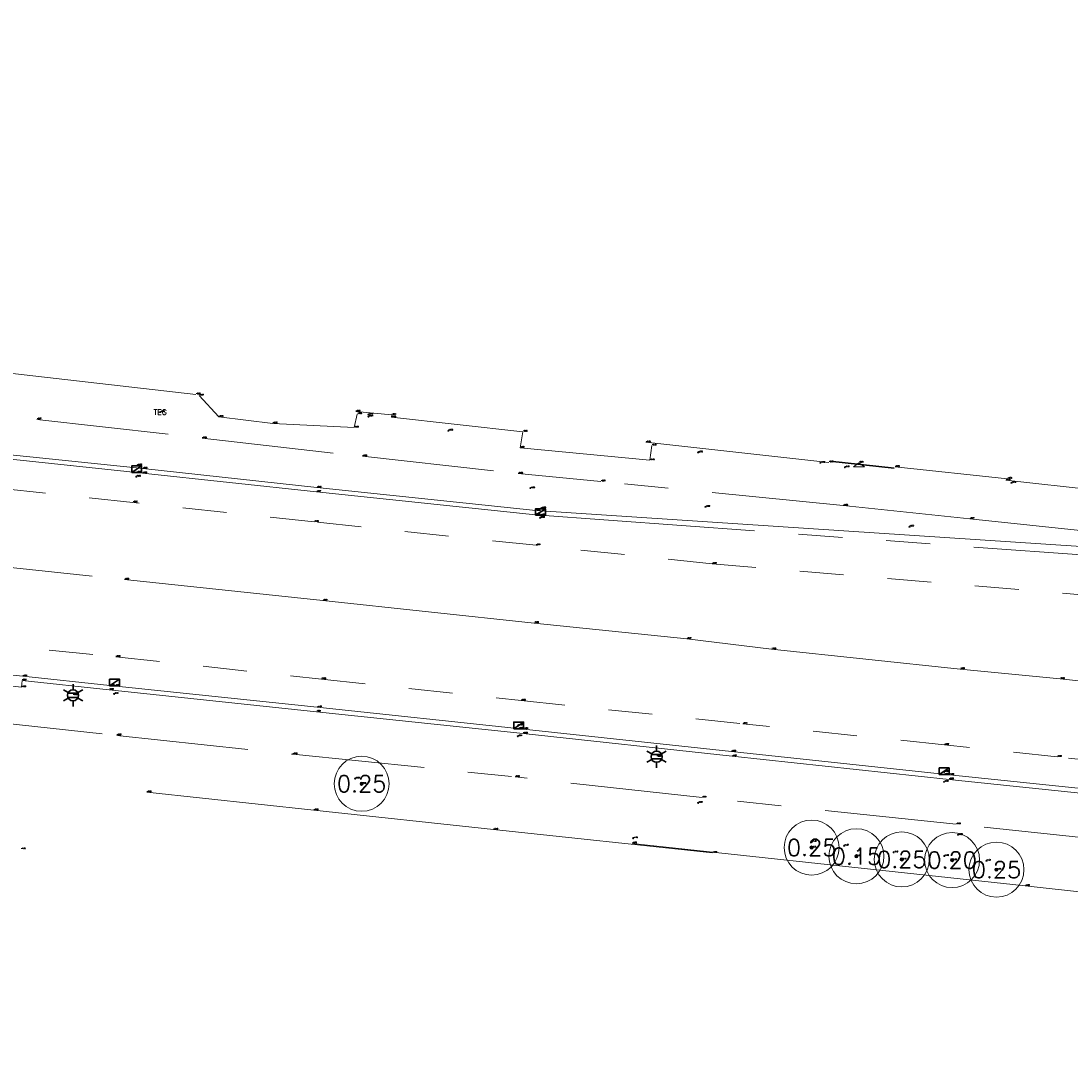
# Model space of a CAD drawing. Header units: metres. Extents: x 110598 to 111426, y 426464 to 427070.
# Tile 12 of 47: x 110778 to 110825, y 426755 to 426802. Entities that reach past the tile are written whole.
import ezdxf
from ezdxf.enums import TextEntityAlignment as Align

# ---------------------------------------------------------------- set-up
doc = ezdxf.new("R2010")
doc.units = ezdxf.units.M
doc.header["$MEASUREMENT"] = 0
for name, pattern in [('AM-AS', [16, 10, -2, 2, -2]), ('VH-OPSLUITBAND_60X200', [12, 6, -2, 2, -2]), ('VH-TROTTOIRBAND_180-200', [20, 10, -2, 2, -2, 2, -2]), ('XX-HIDDEN', [4, 2, -2])]:
    doc.linetypes.add(name, pattern=pattern)
for name, color, linetype, lineweight in [('B-BH-OG-TOPOGRAFIE_BEBOUWING-G', 10, 'Continuous', 30), ('B-GV-GR-BOOM-S', 90, 'Continuous', 13), ('B-GV-GR-BOOM_DIAMETER-T', 96, 'Continuous', 0), ('B-GV-GR-HAAG-G', 90, 'GR-HAAG1', 13), ('B-OI-RI-GWA_KOLK-S', 30, 'Continuous', 30), ('B-WA-OB-BESCHOEIING-G', 7, 'OB-BESCHOEIING', 13), ('B-WA-WH-WATER_GRENS-G', 142, 'Continuous', 0), ('B-WE-AM-AS-G', 10, 'AM-AS', 13), ('B-WE-IE-MEUBILAIR_WEGMEUBILAIR-S', 4, 'Continuous', 30), ('B-WE-IE-TERREINAFSCHEIDING_KUNSTMATIG_HEKWERK-G', 22, 'IE-TERREINAFSCHEIDING-KUNSTMATIG', 13), ('B-WE-IE-TERREINAFSCHEIDING_KUNSTMATIG_MUUR-G', 95, 'IE-TERREINAFSCHEIDING-KUNSTMATIG-DICHT', 13), ('B-WE-IE-TERREINAFSCHEIDING_KUNSTMATIG_SCHUTTING-G', 45, 'Continuous', 0), ('B-WE-VH-KANTOPSLUITING_ACHTERKANTBAND-G', 50, 'Continuous', 13), ('B-WE-VH-KANTOPSLUITING_INRITBAND-G', 211, 'Continuous', 13), ('B-WE-VH-KANTOPSLUITING_OPSLUITBAND_60X200-G', 150, 'VH-OPSLUITBAND_60X200', 13), ('B-WE-VH-KANTOPSLUITING_TROTTOIRBAND_180 200-G', 200, 'VH-TROTTOIRBAND_180-200', 13), ('B-WE-VH-MATERIAALGRENS-G', 52, 'XX-HIDDEN', 13), ('DTM-Dorpel', 20, 'Continuous', 0), ('DTM-Meetpunt', 40, 'Continuous', 0), ('mp', 7, 'Continuous', 0), ('X-XX-AL-HOOGTELABEL-S', 2, 'Continuous', 0), ('X-XX-AL-TEXT-T', 2, 'Continuous', 0)]:
    doc.layers.add(name, color=color, linetype=linetype, lineweight=lineweight)
doc.styles.add('LBD', font='txt.shx')
doc.styles.add('NLCS-ISO', font='arial.ttf')
doc.styles.add('null', font='NLCS.shx')
doc.styles.get("Standard").update_dxf_attribs({"font": 'txt.shx'})
doc.linetypes.add('GR-HAAG1', pattern='A,6,["°",null,S=0.125,R=0,X=0,Y=0],-2', length=8)
doc.linetypes.add('IE-TERREINAFSCHEIDING-KUNSTMATIG', pattern='A,4,["R",null,S=0.7500000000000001,R=90,X=0,Y=0],4,-2', length=10)
doc.linetypes.add('IE-TERREINAFSCHEIDING-KUNSTMATIG-DICHT', pattern='A,8,-1,["R",null,S=0.7500000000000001,R=90,X=0,Y=0],-1', length=10)
doc.linetypes.add('OB-BESCHOEIING', pattern='A,30,-5,["^A",null,S=1,R=0,X=0,Y=0],-5', length=40)

# ---------------------------------------------------------------- blocks, each defined once
blk = doc.blocks.new('MP')
at = {"layer": 'mp', "color": 0, "linetype": 'ByBlock', "lineweight": -2, "elevation": -0.036, "flags": 128}
blk.add_lwpolyline([(-0.005000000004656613, -0.008660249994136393), (-0.01000000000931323, 0), (-0.005000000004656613, 0.008660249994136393), (0.005000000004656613, 0.008660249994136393), (0.01000000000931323, 0), (0.005000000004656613, -0.008660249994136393), (-0.005000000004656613, -0.008660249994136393)], close=True, dxfattribs=at)
blk = doc.blocks.new('dorpelhoogte')
at = {"layer": 'DTM-Dorpel', "color": 0, "flags": 128}
for points in [[(0, 0), (-0.4905382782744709, -0.371556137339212)], [(0, 0), (0.4905382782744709, -0.371556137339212)], [(-0.4905382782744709, -0.371556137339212), (0.4905382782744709, -0.371556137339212)]]:
    blk.add_lwpolyline(points, dxfattribs=at)
blk = doc.blocks.new('SGR-BOOM_01')
at = {"ltscale": 0.1}
h = blk.add_hatch(color=0, dxfattribs=at)
edge = h.paths.add_edge_path()
edge.add_arc((7.366995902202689e-12, -5.115907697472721e-12), 0.15, 0, 360)
at = {"color": 0}
for centre, radius in [((0, 0), 2.5), ((7.366995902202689e-12, -5.115907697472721e-12), 0.04499999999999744)]:
    blk.add_circle(centre, radius, dxfattribs=at)
at = {"color": 0, "ltscale": 0.1}
blk.add_circle((7.366995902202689e-12, -5.115907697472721e-12), 0.15, dxfattribs=at)
blk = doc.blocks.new('B-SRI-KOLK_TROTTOIR-SO')
at = {"color": 0}
blk.add_line((-1.124999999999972, 0), (1.124999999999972, 1.499999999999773), dxfattribs=at)
blk.add_3dface([(-1.124999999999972, 0), (1.124999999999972, 0), (1.124999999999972, 1.499999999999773), (-1.124999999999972, 1.499999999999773)], dxfattribs=at)
blk = doc.blocks.new('B-SIE-WEG_LICHTMAST-SO')
at = {"color": 0, "ltscale": 0.1}
for p, q in [((8.349587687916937e-10, 1.265625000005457), (1.669846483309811e-09, 2.53125000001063)), ((-1.096064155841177, 0.6328125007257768), (-2.192125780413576, 1.265625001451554)), ((1.096064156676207, 0.6328124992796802), (2.192125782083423, 1.26562499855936)), ((-1.096064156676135, -0.6328124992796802), (-2.192125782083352, -1.26562499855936)), ((-8.349587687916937e-10, -1.265625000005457), (-1.669775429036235e-09, -2.53125000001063)), ((1.096064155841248, -0.6328125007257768), (2.192125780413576, -1.265625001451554))]:
    blk.add_line(p, q, dxfattribs=at)
at = {"color": 0, "flags": 128}
for points in [[(-1.162672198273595, 0.4999999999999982), (1.162672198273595, 0.4999999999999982)], [(-1.162672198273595, -0.4999999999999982), (1.162672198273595, -0.4999999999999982)]]:
    blk.add_lwpolyline(points, dxfattribs=at)
at = {"color": 0, "ltscale": 0.1}
blk.add_circle((0, 0), 1.265625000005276, dxfattribs=at)
at = {"color": 0, "style": 'NLCS-ISO'}
blk.add_attdef('TYPE', text='', height=1.8, dxfattribs=at).set_placement((1.669846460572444e-09, 2.53125000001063), align=Align.BOTTOM_CENTER)

msp = doc.modelspace()

# ---------------------------------------------------------------- linework, layer by layer
at = {"layer": 'B-BH-OG-TOPOGRAFIE_BEBOUWING-G', "flags": 128}
msp.add_lwpolyline([(110817.353, 426781.301), (110814.421, 426781.626)], dxfattribs=at)
at = {"layer": 'B-GV-GR-HAAG-G', "extrusion": (0.003400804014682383, 0.01999343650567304, 0.9997943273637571), "elevation": 8908.84386493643}
msp.add_lwpolyline([(-37665.38546657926, -439229.3135275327), (-37665.38546657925, -439228.5739046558)], dxfattribs=at)
at = {"layer": 'B-GV-GR-HAAG-G', "extrusion": (-0.005707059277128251, 0.0005531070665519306, 0.9999835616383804), "elevation": -397.0978265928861}
msp.add_lwpolyline([(110804.4330473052, 426781.9449197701), (110798.5309493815, 426782.5169198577)], dxfattribs=at)
at = {"layer": 'B-GV-GR-HAAG-G', "extrusion": (0.0005661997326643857, 0.00436805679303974, 0.9999902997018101), "elevation": 1926.169001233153}
msp.add_lwpolyline([(110806.312233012, 426777.9932975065), (110806.2246777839, 426777.317842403)], dxfattribs=at)
at = {"layer": 'B-GV-GR-HAAG-G'}
msp.add_polyline3d([(110785.742, 426784.608, -0.8050000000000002), (110786.63, 426783.632, -0.764), (110789.085, 426783.337, -0.76), (110792.791, 426783.154, -0.8), (110792.932, 426783.765, -0.8250000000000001)], dxfattribs=at)
at = {"layer": 'B-WA-OB-BESCHOEIING-G'}
msp.add_polyline3d([(110809.087, 426763.814, -2.076), (110799.124, 426764.876, -2.103000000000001), (110790.951, 426765.748, -2.004), (110783.352, 426766.569, -2.004)], dxfattribs=at)
at = {"layer": 'B-WA-WH-WATER_GRENS-G', "extrusion": (0.009673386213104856, 0.0901128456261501, 0.9958845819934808), "elevation": 39526.71895302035, "flags": 128}
msp.add_lwpolyline([(-64708.62840069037, -434358.3875451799), (-64686.22888664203, -434358.3927580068), (-64658.68750015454, -434358.2992747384), (-64645.73878222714, -434358.334893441), (-64640.08425015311, -434358.3459264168), (-64622.106497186, -434358.3654775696)], dxfattribs=at)
at = {"layer": 'B-WE-AM-AS-G', "extrusion": (-0.006205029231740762, -0.0344434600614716, 0.9993873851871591), "elevation": -15387.99217415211}
msp.add_lwpolyline([(33399.20357170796, 439389.7333465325), (33390.60066127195, 439389.1047377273), (33386.72679164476, 439388.8761527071)], dxfattribs=at)
at = {"layer": 'B-WE-AM-AS-G'}
for points in [[(110703.165, 426801.631, -0.8350000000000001), (110705.1524059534, 426800.0057288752, -0.8260000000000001), (110707.1484247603, 426798.3910469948, -0.8170000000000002), (110709.153, 426796.787, -0.8080000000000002), (110711.5111335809, 426794.9222588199, -0.8120000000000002), (110713.8808308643, 426793.0722349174, -0.816), (110716.262, 426791.237, -0.8200000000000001), (110718.989546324, 426789.49689693, -0.8250000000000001), (110721.7843639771, 426787.867031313, -0.8300000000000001), (110724.642, 426786.35, -0.8350000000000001), (110727.5482763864, 426784.9526121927, -0.8446666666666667), (110730.5078379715, 426783.6719364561, -0.8543333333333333), (110733.516, 426782.51, -0.864), (110736.5177250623, 426781.7272392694, -0.868), (110739.5472042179, 426781.0599134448, -0.872), (110742.6, 426780.509, -0.876), (110752.377, 426779.42, -0.914), (110762.176, 426778.377, -0.896), (110770.93, 426777.4430000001, -0.906), (110782.343, 426776.234, -0.899), (110791.37, 426775.2800000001, -0.906), (110800.977, 426774.263, -0.891), (110807.922, 426773.538, -0.869)], [(110854.116, 426768.6390000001, -0.8550000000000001), (110843.885, 426769.605, -0.8570000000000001), (110824.899, 426771.727, -0.8320000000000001), (110820.353, 426772.169, -0.8390000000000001)]]:
    msp.add_polyline3d(points, dxfattribs=at)
at = {"layer": 'B-WE-IE-TERREINAFSCHEIDING_KUNSTMATIG_HEKWERK-G', "extrusion": (-0.008933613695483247, -0.0461905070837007, 0.9988927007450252), "elevation": -20703.99401240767}
msp.add_lwpolyline([(27737.09495748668, 439569.9800012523), (27737.10428586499, 439569.8737234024), (27743.09963816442, 439570.3626015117)], dxfattribs=at)
at = {"layer": 'B-WE-IE-TERREINAFSCHEIDING_KUNSTMATIG_MUUR-G', "extrusion": (0.001160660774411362, -0.0001230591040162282, 0.9999993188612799), "elevation": 75.34706722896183}
msp.add_lwpolyline([(110822.4292368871, 426780.8335036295), (110817.3172333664, 426781.3755036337)], dxfattribs=at)
at = {"layer": 'B-WE-IE-TERREINAFSCHEIDING_KUNSTMATIG_SCHUTTING-G', "extrusion": (0.1110296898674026, 0.9763498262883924, 0.1855085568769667), "elevation": 428991.4630347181, "flags": 128}
msp.add_lwpolyline([(-61836.5864799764, -80988.37488257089), (-61841.98889518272, -80988.19272072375), (-61853.33656799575, -80988.14489051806)], dxfattribs=at)
at = {"layer": 'B-WE-IE-TERREINAFSCHEIDING_KUNSTMATIG_SCHUTTING-G', "extrusion": (0.0102843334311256, -0.0009474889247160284, 0.9999466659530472), "elevation": 734.2317305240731, "flags": 128}
msp.add_lwpolyline([(110787.0061921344, 426784.764246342), (110788.6452802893, 426784.6132462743)], dxfattribs=at)
at = {"layer": 'B-WE-IE-TERREINAFSCHEIDING_KUNSTMATIG_SCHUTTING-G', "extrusion": (-0.002374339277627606, 0.0002607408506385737, 0.9999971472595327), "elevation": -152.5955487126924, "flags": 128}
msp.add_lwpolyline([(110814.067828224, 426781.6212954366), (110805.7448041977, 426782.5352954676)], dxfattribs=at)
at = {"layer": 'B-WE-IE-TERREINAFSCHEIDING_KUNSTMATIG_SCHUTTING-G', "extrusion": (-0.005291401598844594, 0.0005875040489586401, 0.9999858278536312), "elevation": -336.4295562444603, "flags": 128}
msp.add_lwpolyline([(110829.0896354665, 426780.11430766), (110820.8755176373, 426781.0263078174)], dxfattribs=at)
at = {"layer": 'B-WE-VH-KANTOPSLUITING_ACHTERKANTBAND-G', "extrusion": (-0.003822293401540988, 0.0002521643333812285, 0.9999926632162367), "elevation": -316.7606000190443, "flags": 128}
msp.add_lwpolyline([(110800.2432930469, 426779.4774445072), (110831.2415214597, 426777.4324444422)], dxfattribs=at)
at = {"layer": 'B-WE-VH-KANTOPSLUITING_ACHTERKANTBAND-G'}
for points in [[(110801.056, 426779.384, -0.865), (110791.095, 426780.424, -0.8580000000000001), (110783.176, 426781.286, -0.8500000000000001), (110772.729, 426782.362, -0.861), (110760.827, 426783.63, -0.878), (110758.371, 426783.888, -0.899), (110758.2483923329, 426783.9073804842, -0.8966666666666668), (110758.1260518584, 426783.92838171, -0.8943333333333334), (110758.004, 426783.951, -0.892), (110757.8829992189, 426783.9750787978, -0.893), (110757.7623255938, 426784.0007469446, -0.894), (110757.642, 426784.028, -0.895), (110754.73, 426784.847, -0.927), (110754.6073419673, 426784.8873170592, -0.9276666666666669), (110754.4836455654, 426784.9243259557, -0.9283333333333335), (110754.359, 426784.958, -0.929), (110754.2330762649, 426784.9884101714, -0.9283333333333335), (110754.1063789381, 426785.0154167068, -0.9276666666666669), (110753.979, 426785.039, -0.927), (110748.569, 426785.612, -0.93), (110743.054, 426786.268, -0.873)], [(110737.944, 426776, -0.887), (110738.9395159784, 426775.8248369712, -0.8836666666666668), (110739.9306813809, 426775.6728116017, -0.8823333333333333), (110740.925, 426775.543, -0.881), (110744.389, 426775.183, -0.885), (110753.281, 426774.256, -0.902), (110761.282, 426773.395, -0.895), (110766.1, 426772.868, -0.895), (110770.342, 426772.434, -0.9480000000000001), (110771.699, 426772.297, -0.9470000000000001), (110771.678, 426771.9920000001, -0.9380000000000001), (110774.669, 426771.6770000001, -0.936), (110777.653, 426771.345, -0.902), (110777.684, 426771.654, -0.912), (110781.647, 426771.228, -0.921), (110791.076, 426770.2310000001, -0.911), (110800.472, 426769.243, -0.887)], [(110854.567, 426762.877, -0.8580000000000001), (110854.623, 426763.474, -0.867), (110852.174, 426763.73, -0.868), (110843.229, 426764.692, -0.8560000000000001), (110835.244, 426765.54, -0.862), (110827.562, 426766.353, -0.8560000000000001), (110819.848, 426767.1550000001, -0.863), (110809.984, 426768.2040000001, -0.867), (110800.472, 426769.243, -0.887)]]:
    msp.add_polyline3d(points, dxfattribs=at)
at = {"layer": 'B-WE-VH-KANTOPSLUITING_INRITBAND-G', "extrusion": (-0.05889133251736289, -0.4761529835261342, 0.8773882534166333), "elevation": -209733.4191311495, "flags": 128}
msp.add_lwpolyline([(57549.34915019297, 383542.8297192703), (57552.36682703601, 383542.8588992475), (57555.37214550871, 383542.9276806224)], dxfattribs=at)
at = {"layer": 'B-WE-VH-KANTOPSLUITING_OPSLUITBAND_60X200-G', "extrusion": (-0.00209307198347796, 0.0002313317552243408, 0.9999977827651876), "elevation": -134.0477912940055}
msp.add_lwpolyline([(110808.3655138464, 426766.3714285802), (110799.8694947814, 426767.3104286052)], dxfattribs=at)
at = {"layer": 'B-WE-VH-KANTOPSLUITING_OPSLUITBAND_60X200-G'}
for points in [[(110743.887, 426787.507, -0.8380000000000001), (110750.78, 426786.593, -0.891), (110756.092, 426785.987, -0.912), (110765.327, 426784.955, -0.859), (110762.491, 426787.097, -0.862), (110762.461, 426787.271, -0.668), (110766.052, 426786.778, -0.817), (110771.01, 426784.328, -0.868), (110778.361, 426783.521, -0.868), (110785.872, 426782.6660000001, -0.8480000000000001), (110793.162, 426781.842, -0.863), (110800.253, 426781.06, -0.8520000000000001), (110804.01, 426780.701, -0.8410000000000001)], [(110832.95, 426777.7420000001, -0.739), (110830.527, 426777.98, -0.74), (110826.243, 426778.423, -0.754), (110820.789, 426778.994, -0.766), (110815.034, 426779.598, -0.798), (110804.01, 426780.701, -0.8410000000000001)], [(110737.525, 426774.036, -0.8430000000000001), (110739.4120182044, 426773.7220120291, -0.8460000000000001), (110740.5071524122, 426773.5699933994, -0.8390000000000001), (110741.605, 426773.439, -0.8320000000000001), (110773.441, 426770.059, -0.872), (110775.366, 426769.877, -0.8530000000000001), (110781.987, 426769.156, -0.878), (110789.996, 426768.299, -0.876), (110800.114, 426767.268, -0.86)], [(110884.527, 426758.27, -0.778), (110869.581, 426759.898, -0.8280000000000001), (110855.934, 426761.312, -0.8320000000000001), (110852.116, 426761.714, -0.8520000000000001), (110827.406, 426764.35, -0.8090000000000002), (110820.169, 426765.111, -0.8320000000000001), (110808.61, 426766.3290000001, -0.8420000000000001)]]:
    msp.add_polyline3d(points, dxfattribs=at)
at = {"layer": 'B-WE-VH-KANTOPSLUITING_TROTTOIRBAND_180 200-G', "extrusion": (-0.002739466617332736, 0.0002013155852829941, 0.9999962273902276), "elevation": -218.6174125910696}
msp.add_lwpolyline([(110800.6094994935, 426779.2356593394), (110825.6615945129, 426777.3946593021)], dxfattribs=at)
at = {"layer": 'B-WE-VH-KANTOPSLUITING_TROTTOIRBAND_180 200-G'}
for points in [[(110801.028, 426779.183, -0.999), (110791.078, 426780.22, -0.9720000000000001), (110783.161, 426781.073, -0.9780000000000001), (110772.694, 426782.178, -0.9600000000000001), (110760.805, 426783.43, -1.013), (110758.347, 426783.692, -1.014), (110758.2045991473, 426783.7043273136, -1.015), (110758.0628477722, 426783.7226716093, -1.016), (110757.922, 426783.747, -1.017), (110757.8073723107, 426783.7713806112, -1.017), (110757.6936599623, 426783.7997253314, -1.017), (110757.581, 426783.832, -1.017), (110754.709, 426784.675, -1.022), (110754.5659006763, 426784.711057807, -1.023333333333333), (110754.4222207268, 426784.7447275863, -1.024666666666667), (110754.278, 426784.776, -1.026), (110754.1705875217, 426784.7976642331, -1.026), (110754.0629153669, 426784.8179986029, -1.026), (110753.955, 426784.837, -1.026), (110748.682, 426785.42, -0.998), (110743.023, 426786.062, -1.02)], [(110777.714, 426771.8400000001, -1.011), (110781.674, 426771.418, -1.051), (110791.109, 426770.437, -1.012), (110800.489, 426769.444, -1.037)], [(110854.748, 426762.862, -0.868), (110854.83, 426763.46, -0.9580000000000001), (110854.8271850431, 426763.5143829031, -0.9663333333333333), (110854.8104769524, 426763.5662120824, -0.9746666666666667), (110854.781, 426763.612, -0.9830000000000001), (110854.7390214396, 426763.6498491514, -0.9890000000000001), (110854.6884664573, 426763.6751266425, -0.9949999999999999), (110854.633, 426763.686, -1.001), (110852.192, 426763.932, -1.02), (110843.223, 426764.894, -0.9880000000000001), (110835.257, 426765.74, -1.005), (110827.592, 426766.556, -0.9750000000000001), (110819.862, 426767.364, -0.996), (110809.947, 426768.415, -0.9790000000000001), (110800.489, 426769.444, -1.037)]]:
    msp.add_polyline3d(points, dxfattribs=at)
at = {"layer": 'B-WE-VH-MATERIAALGRENS-G', "extrusion": (-0.00140460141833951, 0.0001179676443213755, 0.9999990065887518), "elevation": -106.2186970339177}
msp.add_lwpolyline([(110808.9543970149, 426776.9694999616), (110825.9214139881, 426775.5444999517)], dxfattribs=at)
at = {"layer": 'B-WE-VH-MATERIAALGRENS-G'}
for points in [[(110809.065, 426776.9540000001, -0.922), (110801.064, 426777.796, -0.937), (110790.962, 426778.858, -0.934), (110782.727, 426779.745, -0.926), (110772.562, 426780.817, -0.9520000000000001), (110760.355, 426782.091, -0.9670000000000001), (110753.728, 426782.991, -0.9840000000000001), (110753.918, 426784.852, -1.025)], [(110734.926, 426778.316, -0.9530000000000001), (110736.024875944, 426778.0649863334, -0.9530000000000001), (110737.1276372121, 426777.8316329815, -0.9530000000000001), (110738.234, 426777.616, -0.9530000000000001), (110739.2647762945, 426777.4316054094, -0.9516666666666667), (110740.2981861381, 426777.2625928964, -0.9503333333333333), (110741.334, 426777.109, -0.9490000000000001), (110744.926, 426776.657, -0.9640000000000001), (110753.735, 426775.705, -0.996), (110770.873, 426773.883, -1.012), (110774.93, 426773.425, -0.9880000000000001), (110781.946, 426772.727, -0.9830000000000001), (110791.297, 426771.714, -0.991), (110800.376, 426770.741, -0.9770000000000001), (110810.466, 426769.679, -0.9430000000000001)], [(110870.028, 426763.404, -0.937), (110862.031, 426764.265, -0.9410000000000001), (110852.386, 426765.2640000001, -0.93), (110843.502, 426766.188, -0.931), (110835.219, 426767.093, -0.922), (110824.757, 426768.1770000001, -0.917), (110819.635, 426768.7260000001, -0.922), (110810.466, 426769.679, -0.9430000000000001)]]:
    msp.add_polyline3d(points, dxfattribs=at)

# ---------------------------------------------------------------- block references
at = {"layer": 'B-GV-GR-BOOM-S', "xscale": 0.5, "yscale": 0.5, "zscale": 0.5}
for p in [(110793.129, 426766.9540000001, -0.9880000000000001), (110813.594, 426764.054, -1.363), (110815.631, 426763.66, -1.509), (110817.694, 426763.515, -1.418), (110819.982, 426763.484, -1.382), (110822.001, 426763.05, -1.439)]:
    msp.add_blockref('SGR-BOOM_01', p, dxfattribs=at)
at = {"layer": 'B-OI-RI-GWA_KOLK-S', "xscale": 0.1999999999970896, "yscale": 0.1999999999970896, "zscale": 0.1999999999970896}
for p in [(110782.898, 426781.103, -0.991), (110801.262, 426779.16, -1.024), (110781.893, 426771.408, -1.056), (110800.269, 426769.457, -1.051), (110819.622, 426767.374, -1.012)]:
    msp.add_blockref('B-SRI-KOLK_TROTTOIR-SO', p, dxfattribs=at)
at = {"layer": 'B-WE-IE-MEUBILAIR_WEGMEUBILAIR-S', "xscale": 0.1999999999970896, "yscale": 0.1999999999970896, "zscale": 0.1999999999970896}
for p in [(110780.002, 426770.978, -0.881), (110806.543, 426768.183, -0.8470000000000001)]:
    msp.add_blockref('B-SIE-WEG_LICHTMAST-SO', p, dxfattribs=at)
at = {"layer": 'DTM-Dorpel', "xscale": 0.5, "yscale": 0.5, "zscale": 0.5}
msp.add_blockref('dorpelhoogte', (110815.747, 426781.551, -0.641), dxfattribs=at)
at = {"layer": 'DTM-Meetpunt', "xscale": 2.5, "yscale": 2.5, "zscale": 2.5}
for p in [(110783.964, 426783.848, -0.794), (110793.438, 426783.743, -0.732), (110793.442, 426783.645, -0.8350000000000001), (110797.073, 426783.006, -0.78), (110808.434, 426782.02, -0.764), (110782.929, 426781.429, -0.8560000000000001), (110813.99, 426781.545, -0.756), (110815.108, 426781.345, -0.695), (110782.876, 426780.915, -0.9520000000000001), (110800.799, 426780.393, -0.8570000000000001), (110822.684, 426780.636, -0.734), (110801.301, 426779.4810000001, -0.859), (110808.767, 426779.544, -0.8200000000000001), (110801.247, 426779.048, -0.9760000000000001), (110818.046, 426778.643, -0.774), (110781.875, 426771.037, -0.906), (110800.247, 426769.607, -1.01), (110800.231, 426769.116, -0.906), (110819.622, 426767.4920000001, -0.9530000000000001), (110792.832, 426767.191, -0.9850000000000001), (110819.615, 426767.044, -0.872), (110808.429, 426766.084, -0.87), (110805.476, 426764.475, -1.748), (110820.252, 426764.626, -0.878), (110813.603, 426764.312, -1.38), (110815.074, 426764.14, -1.269), (110817.322, 426763.837, -1.419), (110819.624, 426763.67, -1.396), (110821.548, 426763.455, -1.313)]:
    msp.add_blockref('MP', p, dxfattribs=at)

# ---------------------------------------------------------------- texts
at = {"layer": 'B-GV-GR-BOOM-S'}
for s, p in [('-0.99', (110793.129, 426766.9540000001)), ('-1.36', (110813.594, 426764.054)), ('-1.51', (110815.631, 426763.66)), ('-1.42', (110817.694, 426763.5150000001)), ('-1.38', (110819.982, 426763.484)), ('-1.44', (110822.001, 426763.05))]:
    msp.add_text(s, height=0.05, dxfattribs=at).set_placement(p, align=Align.BOTTOM_LEFT)
at = {"layer": 'B-GV-GR-BOOM_DIAMETER-T', "linetype": 'Continuous', "style": 'LBD'}
for s, p in [('0.25', (110793.129, 426766.9540000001, -0.9880000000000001)), ('0.25', (110813.594, 426764.054, -1.363)), ('0.15', (110815.631, 426763.66, -1.509)), ('0.25', (110817.694, 426763.515, -1.418)), ('0.20', (110819.982, 426763.484, -1.382)), ('0.25', (110822.001, 426763.05, -1.439))]:
    msp.add_text(s, height=0.75, dxfattribs=at).set_placement(p, align=Align.MIDDLE_CENTER)
at = {"layer": 'B-GV-GR-HAAG-G'}
for s, p in [('-0.81', (110785.742, 426784.608)), ('-0.76', (110786.63, 426783.632)), ('-0.83', (110792.932, 426783.7650000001)), ('-0.76', (110789.085, 426783.337)), ('-0.80', (110792.791, 426783.154)), ('-0.81', (110800.34, 426782.2320000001)), ('-0.78', (110806.3295535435, 426782.3354486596)), ('-0.78', (110806.242, 426781.66))]:
    msp.add_text(s, height=0.05, dxfattribs=at).set_placement(p, align=Align.BOTTOM_LEFT)
at = {"layer": 'B-OI-RI-GWA_KOLK-S'}
for s, p in [('-0.99', (110782.898, 426781.103)), ('-1.02', (110801.262, 426779.16)), ('-1.06', (110781.893, 426771.408)), ('-1.05', (110800.269, 426769.457)), ('-1.01', (110819.622, 426767.374))]:
    msp.add_text(s, height=0.05, dxfattribs=at).set_placement(p, align=Align.BOTTOM_LEFT)
at = {"layer": 'B-WA-OB-BESCHOEIING-G'}
for s, p in [('-2.00', (110783.352, 426766.5690000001)), ('-2.00', (110790.951, 426765.7480000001)), ('-2.10', (110799.124, 426764.876)), ('-2.08', (110809.087, 426763.8140000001))]:
    msp.add_text(s, height=0.05, dxfattribs=at).set_placement(p, align=Align.BOTTOM_LEFT)
at = {"layer": 'B-WA-WH-WATER_GRENS-G'}
for p in [(110805.439, 426764.247), (110823.312, 426762.309)]:
    msp.add_text('-2.09', height=0.05, dxfattribs=at).set_placement(p, align=Align.BOTTOM_LEFT)
at = {"layer": 'B-WE-AM-AS-G'}
for s, p in [('-0.90', (110782.343, 426776.234)), ('-0.91', (110791.37, 426775.2800000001)), ('-0.89', (110800.977, 426774.263)), ('-0.87', (110807.922, 426773.538)), ('-0.86', (110811.775, 426773.076)), ('-0.84', (110820.353, 426772.169)), ('-0.83', (110824.899, 426771.7270000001))]:
    msp.add_text(s, height=0.05, dxfattribs=at).set_placement(p, align=Align.BOTTOM_LEFT)
at = {"layer": 'B-WE-IE-MEUBILAIR_WEGMEUBILAIR-S'}
for s, p in [('-0.88', (110780.002, 426770.978)), ('-0.85', (110806.543, 426768.1830000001))]:
    msp.add_text(s, height=0.05, dxfattribs=at).set_placement(p, align=Align.BOTTOM_LEFT)
at = {"layer": 'B-WE-IE-TERREINAFSCHEIDING_KUNSTMATIG_HEKWERK-G'}
for s, p in [('-0.85', (110794.485, 426783.62)), ('-0.84', (110794.496, 426783.7260000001)), ('-0.83', (110800.464, 426782.961)), ('-1.76', (110777.634, 426763.9770000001))]:
    msp.add_text(s, height=0.05, dxfattribs=at).set_placement(p, align=Align.BOTTOM_LEFT)
at = {"layer": 'B-WE-IE-TERREINAFSCHEIDING_KUNSTMATIG_MUUR-G'}
for p in [(110817.391, 426781.3630000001), (110822.503, 426780.821)]:
    msp.add_text('-0.76', height=0.05, dxfattribs=at).set_placement(p, align=Align.BOTTOM_LEFT)
at = {"layer": 'B-WE-IE-TERREINAFSCHEIDING_KUNSTMATIG_SCHUTTING-G'}
for s, p in [('-0.82', (110785.593, 426784.6560000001)), ('-0.83', (110792.857, 426783.877)), ('-0.78', (110806.059, 426782.4810000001)), ('-0.76', (110814.382, 426781.567)), ('-0.76', (110822.431, 426780.755))]:
    msp.add_text(s, height=0.05, dxfattribs=at).set_placement(p, align=Align.BOTTOM_LEFT)
at = {"layer": 'B-WE-VH-KANTOPSLUITING_ACHTERKANTBAND-G'}
for s, p in [('-0.85', (110783.176, 426781.2860000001)), ('-0.86', (110791.095, 426780.424)), ('-0.87', (110801.056, 426779.3840000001)), ('-0.91', (110777.684, 426771.654)), ('-0.90', (110777.653, 426771.345)), ('-0.92', (110781.647, 426771.228)), ('-0.91', (110791.076, 426770.2310000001)), ('-0.89', (110800.472, 426769.2430000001)), ('-0.87', (110809.984, 426768.2040000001)), ('-0.86', (110819.848, 426767.1550000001))]:
    msp.add_text(s, height=0.05, dxfattribs=at).set_placement(p, align=Align.BOTTOM_LEFT)
at = {"layer": 'B-WE-VH-KANTOPSLUITING_INRITBAND-G'}
msp.add_text('-1.01', height=0.05, dxfattribs=at).set_placement((110777.714, 426771.8400000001), align=Align.BOTTOM_LEFT)
at = {"layer": 'B-WE-VH-KANTOPSLUITING_OPSLUITBAND_60X200-G'}
for s, p in [('-0.87', (110778.361, 426783.521)), ('-0.85', (110785.872, 426782.6660000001)), ('-0.86', (110793.162, 426781.842)), ('-0.85', (110800.253, 426781.06)), ('-0.84', (110804.01, 426780.701)), ('-0.80', (110815.034, 426779.598)), ('-0.77', (110820.789, 426778.994)), ('-0.88', (110781.987, 426769.1560000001)), ('-0.88', (110789.996, 426768.299)), ('-0.86', (110800.114, 426767.268)), ('-0.84', (110808.61, 426766.3290000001)), ('-0.83', (110820.169, 426765.111))]:
    msp.add_text(s, height=0.05, dxfattribs=at).set_placement(p, align=Align.BOTTOM_LEFT)
at = {"layer": 'B-WE-VH-KANTOPSLUITING_TROTTOIRBAND_180 200-G'}
for s, p in [('-0.98', (110783.161, 426781.073)), ('-0.97', (110791.078, 426780.22)), ('-1.00', (110801.028, 426779.1830000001)), ('-1.05', (110781.674, 426771.418)), ('-1.01', (110791.109, 426770.437)), ('-1.04', (110800.489, 426769.4440000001)), ('-0.98', (110809.947, 426768.415)), ('-1.00', (110819.862, 426767.364))]:
    msp.add_text(s, height=0.05, dxfattribs=at).set_placement(p, align=Align.BOTTOM_LEFT)
at = {"layer": 'B-WE-VH-MATERIAALGRENS-G'}
for s, p in [('-0.93', (110782.727, 426779.745)), ('-0.93', (110790.962, 426778.858)), ('-0.94', (110801.064, 426777.796)), ('-0.92', (110809.065, 426776.9540000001)), ('-0.98', (110781.946, 426772.7270000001)), ('-0.99', (110791.297, 426771.714)), ('-0.98', (110800.376, 426770.741)), ('-0.94', (110810.466, 426769.679)), ('-0.92', (110819.635, 426768.7260000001)), ('-0.92', (110824.757, 426768.1770000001))]:
    msp.add_text(s, height=0.05, dxfattribs=at).set_placement(p, align=Align.BOTTOM_LEFT)
at = {"layer": 'DTM-Dorpel'}
msp.add_text('-0.64', height=0.05, dxfattribs=at).set_placement((110815.747, 426781.551), align=Align.BOTTOM_LEFT)
at = {"layer": 'X-XX-AL-HOOGTELABEL-S'}
for s, p in [('-0.79', (110783.964, 426783.848)), ('-0.73', (110793.438, 426783.7430000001)), ('-0.84', (110793.442, 426783.6450000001)), ('-0.78', (110797.073, 426783.006)), ('-0.76', (110808.434, 426782.0200000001)), ('-0.86', (110782.929, 426781.429)), ('-0.76', (110813.99, 426781.545)), ('-0.70', (110815.108, 426781.345)), ('-0.95', (110782.876, 426780.915)), ('-0.73', (110822.684, 426780.636)), ('-0.86', (110800.799, 426780.393)), ('-0.86', (110801.301, 426779.4810000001)), ('-0.82', (110808.767, 426779.544)), ('-0.98', (110801.247, 426779.048)), ('-0.77', (110818.046, 426778.643)), ('-0.91', (110781.875, 426771.037)), ('-1.01', (110800.247, 426769.6070000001)), ('-0.91', (110800.231, 426769.116)), ('-0.95', (110819.622, 426767.4920000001)), ('-0.99', (110792.832, 426767.191)), ('-0.87', (110819.615, 426767.044)), ('-0.87', (110808.429, 426766.084)), ('-1.75', (110805.476, 426764.475)), ('-0.88', (110820.252, 426764.626)), ('-1.38', (110813.603, 426764.312)), ('-1.27', (110815.074, 426764.1400000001)), ('-1.42', (110817.322, 426763.837)), ('-1.40', (110819.624, 426763.67)), ('-1.31', (110821.548, 426763.4550000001))]:
    msp.add_text(s, height=0.05, dxfattribs=at).set_placement(p, align=Align.BOTTOM_LEFT)
at = {"layer": 'X-XX-AL-TEXT-T', "linetype": 'Continuous', "style": 'LBD'}
msp.add_text('TEG', height=0.25, dxfattribs=at).set_placement((110783.964, 426783.848), align=Align.MIDDLE_CENTER)

doc.saveas('drawing.dxf')
